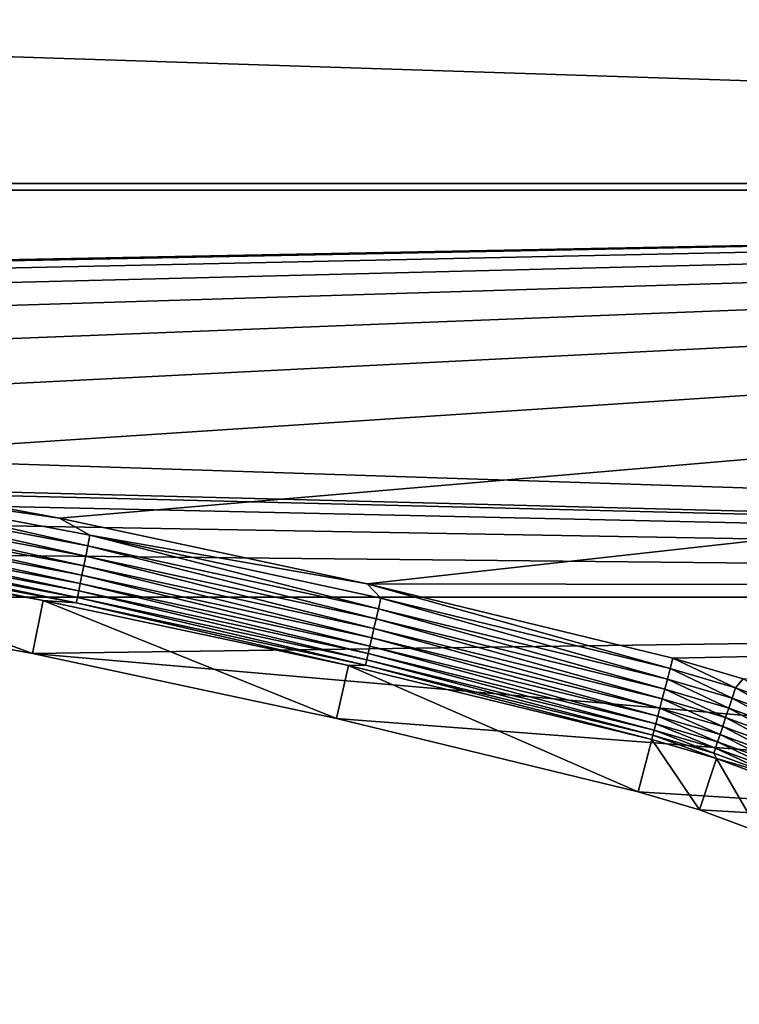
# Model space of a CAD drawing. Extents: x -320 to 320, y -695 to 695.
# Tile 51 of 169: x 109 to 145, y -227 to -177. Entities that reach past the tile are written whole.
import ezdxf

# ---------------------------------------------------------------- set-up
doc = ezdxf.new("R2010")
doc.units = 0
doc.header["$LTSCALE"] = 50.062222
for name, color, linetype in [('1', 7, 'CONTINUOUS'), ('2', 7, 'CONTINUOUS'), ('27', 7, 'CONTINUOUS'), ('34', 7, 'CONTINUOUS'), ('91', 7, 'CONTINUOUS'), ('98', 7, 'CONTINUOUS')]:
    doc.layers.add(name, color=color, linetype=linetype)

msp = doc.modelspace()

# ---------------------------------------------------------------- linework, layer by layer
at = {"layer": '1', "color": 7, "linetype": 'CONTINUOUS'}
for points in [[(-315.849, -185.775), (-316.808, -165.147), (315.849, -185.775), (-315.849, -185.775)], [(315.849, -185.775), (-316.808, -165.147), (316.808, -165.147), (315.849, -185.775)], [(314.779, -206.397), (-315.849, -185.775), (315.849, -185.775), (314.779, -206.397)], [(-315.849, -185.775), (314.779, -206.397), (15.729, -198.681), (-315.849, -185.775)], [(15.729, -198.681), (314.779, -206.397), (31.446, -199.343), (15.729, -198.681)], [(31.446, -199.343), (314.779, -206.397), (47.139, -200.446), (31.446, -199.343)], [(47.139, -200.446), (314.779, -206.397), (62.794, -201.989), (47.139, -200.446)], [(62.794, -201.989), (314.779, -206.397), (78.399, -203.97), (62.794, -201.989)], [(78.399, -203.97), (314.779, -206.397), (93.943, -206.389), (78.399, -203.97)], [(93.943, -206.389), (314.779, -206.397), (109.413, -209.243), (93.943, -206.389)], [(314.779, -206.397), (313.596, -227.013), (109.413, -209.243), (314.779, -206.397)], [(109.413, -209.243), (313.596, -227.013), (124.797, -212.53), (109.413, -209.243)], [(313.596, -227.013), (140.082, -216.248), (124.797, -212.53), (313.596, -227.013)], [(140.082, -216.248), (313.596, -227.013), (143.179, -217.163), (140.082, -216.248)], [(143.179, -217.163), (313.596, -227.013), (146.205, -218.291), (143.179, -217.163)]]:
    msp.add_3dface(points, dxfattribs=at)
at = {"layer": '2', "color": 7, "linetype": 'CONTINUOUS'}
for points in [[(-308.86, -185.431, 11), (309.817, -164.842, 11), (-309.817, -164.842, 11), (-308.86, -185.431, 11)], [(308.86, -185.431, 11), (309.817, -164.842, 11), (-308.86, -185.431, 11), (308.86, -185.431, 11)], [(308.86, -185.431, 11), (-308.86, -185.431, 11), (-15.926, -191.686, 11), (308.86, -185.431, 11)], [(0, -191.463, 11), (308.86, -185.431, 11), (-15.926, -191.686, 11), (0, -191.463, 11)], [(15.926, -191.686, 11), (308.86, -185.431, 11), (0, -191.463, 11), (15.926, -191.686, 11)], [(31.839, -192.356, 11), (308.86, -185.431, 11), (15.926, -191.686, 11), (31.839, -192.356, 11)], [(47.727, -193.473, 11), (308.86, -185.431, 11), (31.839, -192.356, 11), (47.727, -193.473, 11)], [(63.578, -195.035, 11), (308.86, -185.431, 11), (47.727, -193.473, 11), (63.578, -195.035, 11)], [(79.378, -197.042, 11), (308.86, -185.431, 11), (63.578, -195.035, 11), (79.378, -197.042, 11)], [(95.116, -199.491, 11), (308.86, -185.431, 11), (79.378, -197.042, 11), (95.116, -199.491, 11)], [(110.779, -202.38, 11), (308.86, -185.431, 11), (95.116, -199.491, 11), (110.779, -202.38, 11)], [(126.355, -205.709, 11), (308.86, -185.431, 11), (110.779, -202.38, 11), (126.355, -205.709, 11)], [(307.792, -206.015, 11), (308.86, -185.431, 11), (126.355, -205.709, 11), (307.792, -206.015, 11)], [(141.831, -209.472, 11), (307.792, -206.015, 11), (126.355, -205.709, 11), (141.831, -209.472, 11)], [(307.792, -206.015, 11), (141.831, -209.472, 11), (145.394, -210.525, 11), (307.792, -206.015, 11)]]:
    msp.add_3dface(points, dxfattribs=at)
at = {"layer": '27', "color": 7, "linetype": 'CONTINUOUS'}
for points in [[(93.943, -206.389), (109.413, -209.243), (94.403, -203.685, 7.965), (93.943, -206.389)], [(94.403, -203.685, 7.965), (109.413, -209.243), (109.949, -206.553, 7.965), (94.403, -203.685, 7.965)], [(109.413, -209.243), (124.797, -212.53), (109.949, -206.553, 7.965), (109.413, -209.243)], [(109.949, -206.553, 7.965), (124.797, -212.53), (125.408, -209.857, 7.965), (109.949, -206.553, 7.965)], [(124.797, -212.53), (140.082, -216.248), (125.408, -209.857, 7.965), (124.797, -212.53)], [(125.408, -209.857, 7.965), (140.082, -216.248), (140.768, -213.592, 7.965), (125.408, -209.857, 7.965)]]:
    msp.add_3dface(points, dxfattribs=at)
at = {"layer": '34', "color": 7, "linetype": 'CONTINUOUS'}
for points in [[(140.082, -216.248), (143.179, -217.163), (140.768, -213.592, 7.965), (140.082, -216.248)], [(140.768, -213.592, 7.965), (143.179, -217.163), (144.047, -214.561, 7.965), (140.768, -213.592, 7.965)], [(143.179, -217.163), (146.205, -218.291), (144.047, -214.561, 7.965), (143.179, -217.163)], [(144.047, -214.561, 7.965), (146.205, -218.291), (147.252, -215.756, 7.965), (144.047, -214.561, 7.965)]]:
    msp.add_3dface(points, dxfattribs=at)
at = {"layer": '91', "color": 7, "linetype": 'CONTINUOUS'}
for points in [[(110.779, -202.38, 11), (95.116, -199.491, 11), (97.499, -200.466, 10.965), (110.779, -202.38, 11)], [(112.204, -203.793, 10.862), (97.499, -200.466, 10.965), (97.405, -201.006, 10.862), (112.204, -203.793, 10.862)], [(112.313, -203.255, 10.965), (110.779, -202.38, 11), (97.499, -200.466, 10.965), (112.313, -203.255, 10.965)], [(112.313, -203.255, 10.965), (97.499, -200.466, 10.965), (112.204, -203.793, 10.862), (112.313, -203.255, 10.965)], [(112.099, -204.313, 10.692), (97.405, -201.006, 10.862), (97.313, -201.529, 10.692), (112.099, -204.313, 10.692)], [(112.204, -203.793, 10.862), (97.405, -201.006, 10.862), (112.099, -204.313, 10.692), (112.204, -203.793, 10.862)], [(111.999, -204.809, 10.458), (97.313, -201.529, 10.692), (97.226, -202.028, 10.458), (111.999, -204.809, 10.458)], [(112.099, -204.313, 10.692), (97.313, -201.529, 10.692), (111.999, -204.809, 10.458), (112.099, -204.313, 10.692)], [(111.819, -205.698, 9.811), (97.145, -202.494, 10.162), (97.07, -202.92, 9.811), (111.819, -205.698, 9.811)], [(111.905, -205.273, 10.162), (97.226, -202.028, 10.458), (97.145, -202.494, 10.162), (111.905, -205.273, 10.162)], [(111.905, -205.273, 10.162), (97.145, -202.494, 10.162), (111.819, -205.698, 9.811), (111.905, -205.273, 10.162)], [(111.999, -204.809, 10.458), (97.226, -202.028, 10.458), (111.905, -205.273, 10.162), (111.999, -204.809, 10.458)], [(126.355, -205.709, 11), (110.779, -202.38, 11), (112.313, -203.255, 10.965), (126.355, -205.709, 11)], [(111.743, -206.076, 9.408), (97.07, -202.92, 9.811), (97.004, -203.301, 9.408), (111.743, -206.076, 9.408)], [(111.819, -205.698, 9.811), (97.07, -202.92, 9.811), (111.743, -206.076, 9.408), (111.819, -205.698, 9.811)], [(111.677, -206.403, 8.961), (97.004, -203.301, 9.408), (96.947, -203.629, 8.961), (111.677, -206.403, 8.961)], [(111.743, -206.076, 9.408), (97.004, -203.301, 9.408), (111.677, -206.403, 8.961), (111.743, -206.076, 9.408)], [(126.925, -206.972, 10.862), (112.313, -203.255, 10.965), (112.204, -203.793, 10.862), (126.925, -206.972, 10.862)], [(127.047, -206.438, 10.965), (126.355, -205.709, 11), (112.313, -203.255, 10.965), (127.047, -206.438, 10.965)], [(127.047, -206.438, 10.965), (112.313, -203.255, 10.965), (126.925, -206.972, 10.862), (127.047, -206.438, 10.965)], [(94.403, -203.685, 7.965), (109.949, -206.553, 7.965), (96.899, -203.901, 8.476), (94.403, -203.685, 7.965)], [(111.622, -206.673, 8.476), (96.947, -203.629, 8.961), (96.899, -203.901, 8.476), (111.622, -206.673, 8.476)], [(109.949, -206.553, 7.965), (111.622, -206.673, 8.476), (96.899, -203.901, 8.476), (109.949, -206.553, 7.965)], [(111.677, -206.403, 8.961), (96.947, -203.629, 8.961), (111.622, -206.673, 8.476), (111.677, -206.403, 8.961)], [(126.805, -207.49, 10.692), (112.204, -203.793, 10.862), (112.099, -204.313, 10.692), (126.805, -207.49, 10.692)], [(126.925, -206.972, 10.862), (112.204, -203.793, 10.862), (126.805, -207.49, 10.692), (126.925, -206.972, 10.862)], [(126.692, -207.983, 10.458), (112.099, -204.313, 10.692), (111.999, -204.809, 10.458), (126.692, -207.983, 10.458)], [(126.805, -207.49, 10.692), (112.099, -204.313, 10.692), (126.692, -207.983, 10.458), (126.805, -207.49, 10.692)], [(126.586, -208.444, 10.162), (111.999, -204.809, 10.458), (111.905, -205.273, 10.162), (126.586, -208.444, 10.162)], [(126.692, -207.983, 10.458), (111.999, -204.809, 10.458), (126.586, -208.444, 10.162), (126.692, -207.983, 10.458)], [(126.489, -208.866, 9.811), (111.905, -205.273, 10.162), (111.819, -205.698, 9.811), (126.489, -208.866, 9.811)], [(126.586, -208.444, 10.162), (111.905, -205.273, 10.162), (126.489, -208.866, 9.811), (126.586, -208.444, 10.162)], [(126.402, -209.243, 9.408), (111.819, -205.698, 9.811), (111.743, -206.076, 9.408), (126.402, -209.243, 9.408)], [(126.489, -208.866, 9.811), (111.819, -205.698, 9.811), (126.402, -209.243, 9.408), (126.489, -208.866, 9.811)], [(141.831, -209.472, 11), (126.355, -205.709, 11), (141.692, -210.011, 10.965), (141.831, -209.472, 11)], [(141.692, -210.011, 10.965), (126.355, -205.709, 11), (127.047, -206.438, 10.965), (141.692, -210.011, 10.965)], [(126.266, -209.836, 8.476), (111.677, -206.403, 8.961), (111.622, -206.673, 8.476), (126.266, -209.836, 8.476)], [(126.328, -209.568, 8.961), (111.743, -206.076, 9.408), (111.677, -206.403, 8.961), (126.328, -209.568, 8.961)], [(126.328, -209.568, 8.961), (111.677, -206.403, 8.961), (126.266, -209.836, 8.476), (126.328, -209.568, 8.961)], [(126.402, -209.243, 9.408), (111.743, -206.076, 9.408), (126.328, -209.568, 8.961), (126.402, -209.243, 9.408)], [(141.555, -210.542, 10.862), (127.047, -206.438, 10.965), (126.925, -206.972, 10.862), (141.555, -210.542, 10.862)], [(141.692, -210.011, 10.965), (127.047, -206.438, 10.965), (141.555, -210.542, 10.862), (141.692, -210.011, 10.965)], [(109.949, -206.553, 7.965), (125.408, -209.857, 7.965), (111.622, -206.673, 8.476), (109.949, -206.553, 7.965)], [(125.408, -209.857, 7.965), (126.266, -209.836, 8.476), (111.622, -206.673, 8.476), (125.408, -209.857, 7.965)], [(141.422, -211.056, 10.692), (126.925, -206.972, 10.862), (126.805, -207.49, 10.692), (141.422, -211.056, 10.692)], [(141.555, -210.542, 10.862), (126.925, -206.972, 10.862), (141.422, -211.056, 10.692), (141.555, -210.542, 10.862)], [(141.178, -212.004, 10.162), (126.692, -207.983, 10.458), (126.586, -208.444, 10.162), (141.178, -212.004, 10.162)], [(141.296, -211.546, 10.458), (126.805, -207.49, 10.692), (126.692, -207.983, 10.458), (141.296, -211.546, 10.458)], [(141.296, -211.546, 10.458), (126.692, -207.983, 10.458), (141.178, -212.004, 10.162), (141.296, -211.546, 10.458)], [(141.422, -211.056, 10.692), (126.805, -207.49, 10.692), (141.296, -211.546, 10.458), (141.422, -211.056, 10.692)], [(141.069, -212.424, 9.811), (126.586, -208.444, 10.162), (126.489, -208.866, 9.811), (141.069, -212.424, 9.811)], [(141.178, -212.004, 10.162), (126.586, -208.444, 10.162), (141.069, -212.424, 9.811), (141.178, -212.004, 10.162)], [(140.973, -212.798, 9.408), (126.489, -208.866, 9.811), (126.402, -209.243, 9.408), (140.973, -212.798, 9.408)], [(141.069, -212.424, 9.811), (126.489, -208.866, 9.811), (140.973, -212.798, 9.408), (141.069, -212.424, 9.811)], [(140.89, -213.12, 8.961), (126.402, -209.243, 9.408), (126.328, -209.568, 8.961), (140.89, -213.12, 8.961)], [(140.973, -212.798, 9.408), (126.402, -209.243, 9.408), (140.89, -213.12, 8.961), (140.973, -212.798, 9.408)], [(125.408, -209.857, 7.965), (140.768, -213.592, 7.965), (126.266, -209.836, 8.476), (125.408, -209.857, 7.965)], [(140.821, -213.387, 8.476), (126.328, -209.568, 8.961), (126.266, -209.836, 8.476), (140.821, -213.387, 8.476)], [(140.768, -213.592, 7.965), (140.821, -213.387, 8.476), (126.266, -209.836, 8.476), (140.768, -213.592, 7.965)], [(140.89, -213.12, 8.961), (126.328, -209.568, 8.961), (140.821, -213.387, 8.476), (140.89, -213.12, 8.961)]]:
    msp.add_3dface(points, dxfattribs=at)
at = {"layer": '98', "color": 7, "linetype": 'CONTINUOUS'}
for points in [[(141.831, -209.472, 11), (141.692, -210.011, 10.965), (145, -210.981, 10.965), (141.831, -209.472, 11)], [(145.394, -210.525, 11), (141.831, -209.472, 11), (145, -210.981, 10.965), (145.394, -210.525, 11)], [(141.692, -210.011, 10.965), (141.555, -210.542, 10.862), (144.829, -211.502, 10.862), (141.692, -210.011, 10.965)], [(145, -210.981, 10.965), (141.692, -210.011, 10.965), (144.829, -211.502, 10.862), (145, -210.981, 10.965)], [(141.555, -210.542, 10.862), (141.422, -211.056, 10.692), (144.663, -212.006, 10.692), (141.555, -210.542, 10.862)], [(144.829, -211.502, 10.862), (141.555, -210.542, 10.862), (144.663, -212.006, 10.692), (144.829, -211.502, 10.862)], [(148.237, -212.164, 10.965), (145.394, -210.525, 11), (145, -210.981, 10.965), (148.237, -212.164, 10.965)], [(141.422, -211.056, 10.692), (141.296, -211.546, 10.458), (144.504, -212.487, 10.458), (141.422, -211.056, 10.692)], [(144.663, -212.006, 10.692), (141.422, -211.056, 10.692), (144.504, -212.487, 10.458), (144.663, -212.006, 10.692)], [(148.033, -212.672, 10.862), (145, -210.981, 10.965), (144.829, -211.502, 10.862), (148.033, -212.672, 10.862)], [(148.237, -212.164, 10.965), (145, -210.981, 10.965), (148.033, -212.672, 10.862), (148.237, -212.164, 10.965)], [(141.296, -211.546, 10.458), (141.178, -212.004, 10.162), (144.357, -212.936, 10.162), (141.296, -211.546, 10.458)], [(144.504, -212.487, 10.458), (141.296, -211.546, 10.458), (144.357, -212.936, 10.162), (144.504, -212.487, 10.458)], [(147.834, -213.165, 10.692), (144.829, -211.502, 10.862), (144.663, -212.006, 10.692), (147.834, -213.165, 10.692)], [(148.033, -212.672, 10.862), (144.829, -211.502, 10.862), (147.834, -213.165, 10.692), (148.033, -212.672, 10.862)], [(141.069, -212.424, 9.811), (140.973, -212.798, 9.408), (144.101, -213.715, 9.408), (141.069, -212.424, 9.811)], [(141.178, -212.004, 10.162), (141.069, -212.424, 9.811), (144.221, -213.348, 9.811), (141.178, -212.004, 10.162)], [(144.221, -213.348, 9.811), (141.069, -212.424, 9.811), (144.101, -213.715, 9.408), (144.221, -213.348, 9.811)], [(144.357, -212.936, 10.162), (141.178, -212.004, 10.162), (144.221, -213.348, 9.811), (144.357, -212.936, 10.162)], [(147.645, -213.634, 10.458), (144.663, -212.006, 10.692), (144.504, -212.487, 10.458), (147.645, -213.634, 10.458)], [(147.834, -213.165, 10.692), (144.663, -212.006, 10.692), (147.645, -213.634, 10.458), (147.834, -213.165, 10.692)], [(140.973, -212.798, 9.408), (140.89, -213.12, 8.961), (143.997, -214.031, 8.961), (140.973, -212.798, 9.408)], [(144.101, -213.715, 9.408), (140.973, -212.798, 9.408), (143.997, -214.031, 8.961), (144.101, -213.715, 9.408)], [(147.307, -214.475, 9.811), (144.357, -212.936, 10.162), (144.221, -213.348, 9.811), (147.307, -214.475, 9.811)], [(147.468, -214.073, 10.162), (144.504, -212.487, 10.458), (144.357, -212.936, 10.162), (147.468, -214.073, 10.162)], [(147.468, -214.073, 10.162), (144.357, -212.936, 10.162), (147.307, -214.475, 9.811), (147.468, -214.073, 10.162)], [(147.645, -213.634, 10.458), (144.504, -212.487, 10.458), (147.468, -214.073, 10.162), (147.645, -213.634, 10.458)], [(140.768, -213.592, 7.965), (144.047, -214.561, 7.965), (140.821, -213.387, 8.476), (140.768, -213.592, 7.965)], [(140.89, -213.12, 8.961), (140.821, -213.387, 8.476), (143.91, -214.293, 8.476), (140.89, -213.12, 8.961)], [(140.821, -213.387, 8.476), (144.047, -214.561, 7.965), (143.91, -214.293, 8.476), (140.821, -213.387, 8.476)], [(143.997, -214.031, 8.961), (140.89, -213.12, 8.961), (143.91, -214.293, 8.476), (143.997, -214.031, 8.961)], [(147.162, -214.833, 9.408), (144.221, -213.348, 9.811), (144.101, -213.715, 9.408), (147.162, -214.833, 9.408)], [(147.307, -214.475, 9.811), (144.221, -213.348, 9.811), (147.162, -214.833, 9.408), (147.307, -214.475, 9.811)], [(147.038, -215.142, 8.961), (144.101, -213.715, 9.408), (143.997, -214.031, 8.961), (147.038, -215.142, 8.961)], [(147.162, -214.833, 9.408), (144.101, -213.715, 9.408), (147.038, -215.142, 8.961), (147.162, -214.833, 9.408)], [(146.935, -215.398, 8.476), (143.997, -214.031, 8.961), (143.91, -214.293, 8.476), (146.935, -215.398, 8.476)], [(144.047, -214.561, 7.965), (146.935, -215.398, 8.476), (143.91, -214.293, 8.476), (144.047, -214.561, 7.965)], [(147.038, -215.142, 8.961), (143.997, -214.031, 8.961), (146.935, -215.398, 8.476), (147.038, -215.142, 8.961)], [(144.047, -214.561, 7.965), (147.252, -215.756, 7.965), (146.935, -215.398, 8.476), (144.047, -214.561, 7.965)]]:
    msp.add_3dface(points, dxfattribs=at)

doc.saveas('drawing.dxf')
